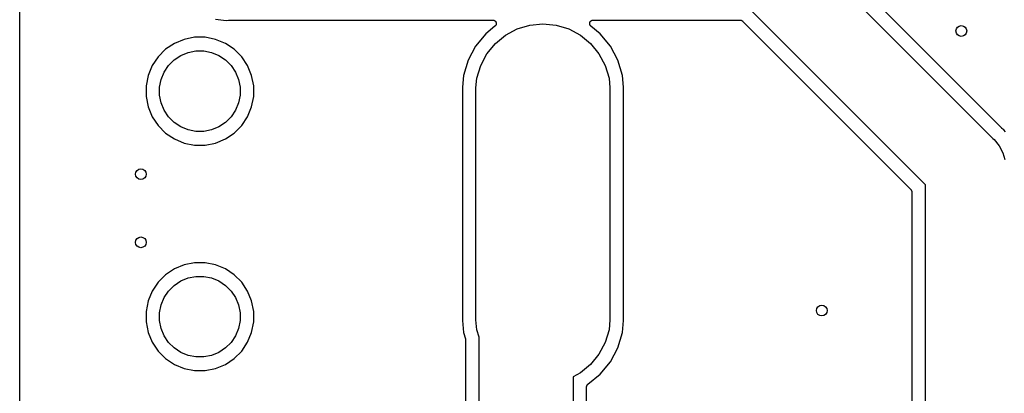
# Model space of a CAD drawing. Extents: x 0.02 to 3.88, y 0.02 to 3.88.
# Tile 12 of 45: x 0.02 to 1.47, y 2.48 to 3.03. Entities that reach past the tile are written whole.
import ezdxf

# ---------------------------------------------------------------- set-up
doc = ezdxf.new("R2010")
doc.units = 0
doc.header["$MEASUREMENT"] = 0
doc.layers.add('BLACK', color=7, linetype='CONTINUOUS')

msp = doc.modelspace()

# ---------------------------------------------------------------- linework, layer by layer
at = {"layer": 'BLACK', "linetype": 'CONTINUOUS'}
for p, q in [((0.021968, 0.238808), (0.021968, 3.65883)), ((1.4643, 2.8675), (1.17382, 3.15798)), ((1.15881, 3.14471), (1.45103, 2.85249)), ((1.35227, 2.78422), (1.09054, 3.04594)), ((0.309502, 3.02709), (0.321361, 3.02592)), ((0.321361, 3.02592), (0.321361, 3.02592)), ((0.321361, 3.02592), (0.325, 3.02556)), ((0.325, 3.02556), (0.328639, 3.02592)), ((0.328639, 3.02592), (0.328708, 3.02593)), ((0.328708, 3.02593), (0.328919, 3.02592)), ((0.328919, 3.02592), (0.329129, 3.02594)), ((0.329129, 3.02594), (0.716899, 3.02594)), ((0.716899, 3.02594), (0.716969, 3.02594)), ((0.716969, 3.02594), (0.717204, 3.02592)), ((0.717204, 3.02592), (0.717441, 3.02592)), ((0.717441, 3.02592), (0.717688, 3.02586)), ((0.717688, 3.02586), (0.717938, 3.02584)), ((0.717938, 3.02584), (0.718164, 3.02576)), ((0.718164, 3.02576), (0.718396, 3.02572)), ((0.718396, 3.02572), (0.718628, 3.02562)), ((0.718628, 3.02562), (0.718869, 3.02554)), ((0.718869, 3.02554), (0.719076, 3.02543)), ((0.719076, 3.02543), (0.719294, 3.02533)), ((0.719294, 3.02533), (0.719503, 3.02519)), ((0.719503, 3.02519), (0.719724, 3.02507)), ((0.719724, 3.02507), (0.719905, 3.02492)), ((0.719905, 3.02492), (0.720101, 3.02478)), ((0.720101, 3.02478), (0.720278, 3.02461)), ((0.720278, 3.02461), (0.720471, 3.02444)), ((0.720471, 3.02444), (0.72062, 3.02426)), ((0.72062, 3.02426), (0.720786, 3.02409)), ((0.720786, 3.02409), (0.720925, 3.02388)), ((0.720925, 3.02388), (0.721083, 3.02368)), ((0.721083, 3.02368), (0.721192, 3.02347)), ((0.721192, 3.02347), (0.721323, 3.02327)), ((0.721323, 3.02327), (0.721418, 3.02304)), ((0.721418, 3.02304), (0.721535, 3.02282)), ((0.721535, 3.02282), (0.721602, 3.02259)), ((0.721602, 3.02259), (0.721691, 3.02237)), ((0.8594, 3.02244), (0.859493, 3.02266)), ((0.859493, 3.02266), (0.859563, 3.02288)), ((0.859563, 3.02288), (0.859683, 3.0231)), ((0.859683, 3.0231), (0.859781, 3.02334)), ((0.859781, 3.02334), (0.859914, 3.02353)), ((0.859914, 3.02353), (0.860027, 3.02374)), ((0.860027, 3.02374), (0.860188, 3.02394)), ((0.860188, 3.02394), (0.860329, 3.02414)), ((0.860329, 3.02414), (0.860498, 3.02431)), ((0.860498, 3.02431), (0.860649, 3.02449)), ((0.860649, 3.02449), (0.860844, 3.02465)), ((0.860844, 3.02465), (0.861024, 3.02483)), ((0.861024, 3.02483), (0.861221, 3.02496)), ((0.861221, 3.02496), (0.861405, 3.02511)), ((0.861405, 3.02511), (0.861627, 3.02523)), ((0.861627, 3.02523), (0.861838, 3.02537)), ((0.861838, 3.02537), (0.862058, 3.02546)), ((0.862058, 3.02546), (0.862267, 3.02557)), ((0.862267, 3.02557), (0.862508, 3.02564)), ((0.862508, 3.02564), (0.862741, 3.02574)), ((0.862741, 3.02574), (0.862974, 3.02578)), ((0.862974, 3.02578), (0.863201, 3.02585)), ((0.863201, 3.02585), (0.863452, 3.02587)), ((0.863452, 3.02587), (0.863699, 3.02592)), ((0.863699, 3.02592), (0.863936, 3.02592)), ((0.863936, 3.02592), (0.864172, 3.02594)), ((0.864172, 3.02594), (1.08018, 3.02594)), ((1.08018, 3.02594), (1.0802, 3.02594)), ((1.0802, 3.02594), (1.0802, 3.02594)), ((1.0802, 3.02594), (1.0802, 3.02594)), ((1.0802, 3.02594), (1.08025, 3.02594)), ((1.08025, 3.02594), (1.08071, 3.02589)), ((1.08071, 3.02589), (1.08117, 3.02585)), ((1.08117, 3.02585), (1.0812, 3.02584)), ((1.0812, 3.02584), (1.08122, 3.02584)), ((1.08122, 3.02584), (1.08166, 3.0257)), ((1.08166, 3.0257), (1.0821, 3.02556)), ((1.0821, 3.02556), (1.08213, 3.02555)), ((1.08213, 3.02555), (1.08215, 3.02554)), ((1.08215, 3.02554), (1.08256, 3.02532)), ((1.08256, 3.02532), (1.08296, 3.0251)), ((1.08296, 3.0251), (1.08299, 3.02508)), ((1.08299, 3.02508), (1.08301, 3.02507)), ((1.08301, 3.02507), (1.08336, 3.02477)), ((1.08336, 3.02477), (1.08372, 3.02448)), ((1.08372, 3.02448), (1.3308, 2.7774)), ((0.720071, 3.01708), (0.706391, 3.00585)), ((0.720238, 3.01725), (0.720071, 3.01708)), ((0.720422, 3.0174), (0.720238, 3.01725)), ((0.720583, 3.01759), (0.720422, 3.0174)), ((0.720761, 3.01777), (0.720583, 3.01759)), ((0.720893, 3.01797), (0.720761, 3.01777)), ((0.721044, 3.01815), (0.720893, 3.01797)), ((0.721164, 3.01837), (0.721044, 3.01815)), ((0.721304, 3.01858), (0.721164, 3.01837)), ((0.721396, 3.0188), (0.721304, 3.01858)), ((0.721508, 3.01901), (0.721396, 3.0188)), ((0.721583, 3.01925), (0.721508, 3.01901)), ((0.72168, 3.01948), (0.721583, 3.01925)), ((0.721727, 3.01971), (0.72168, 3.01948)), ((0.721691, 3.02237), (0.721739, 3.02212)), ((0.721797, 3.01994), (0.721727, 3.01971)), ((0.721739, 3.02212), (0.72181, 3.02188)), ((0.721823, 3.02019), (0.721797, 3.01994)), ((0.72181, 3.02188), (0.721832, 3.02165)), ((0.721873, 3.02044), (0.721823, 3.02019)), ((0.721832, 3.02165), (0.721877, 3.02141)), ((0.721874, 3.02067), (0.721873, 3.02044)), ((0.721899, 3.02091), (0.721874, 3.02067)), ((0.721877, 3.02141), (0.721876, 3.02116)), ((0.721876, 3.02116), (0.721899, 3.02091)), ((0.735589, 3.00394), (0.752687, 3.01308)), ((0.752687, 3.01308), (0.771241, 3.01871)), ((0.771241, 3.01871), (0.790535, 3.02061)), ((0.790535, 3.02061), (0.80983, 3.01871)), ((0.80983, 3.01871), (0.828383, 3.01308)), ((0.828383, 3.01308), (0.845482, 3.00394)), ((0.859172, 3.02098), (0.859198, 3.02123)), ((0.859194, 3.02074), (0.859172, 3.02098)), ((0.859191, 3.02051), (0.859194, 3.02074)), ((0.859238, 3.02026), (0.859191, 3.02051)), ((0.859198, 3.02123), (0.859201, 3.02148)), ((0.859201, 3.02148), (0.859249, 3.02171)), ((0.859261, 3.02001), (0.859238, 3.02026)), ((0.859249, 3.02171), (0.859274, 3.02195)), ((0.859327, 3.01978), (0.859261, 3.02001)), ((0.859274, 3.02195), (0.859349, 3.02219)), ((0.859371, 3.01955), (0.859327, 3.01978)), ((0.859349, 3.02219), (0.8594, 3.02244)), ((0.859465, 3.01931), (0.859371, 3.01955)), ((0.859536, 3.01907), (0.859465, 3.01931)), ((0.859646, 3.01886), (0.859536, 3.01907)), ((0.859734, 3.01864), (0.859646, 3.01886)), ((0.859871, 3.01843), (0.859734, 3.01864)), ((0.859988, 3.01821), (0.859871, 3.01843)), ((0.860137, 3.01802), (0.859988, 3.01821)), ((0.860266, 3.01782), (0.860137, 3.01802)), ((0.860442, 3.01764), (0.860266, 3.01782)), ((0.8606, 3.01745), (0.860442, 3.01764)), ((0.860781, 3.01729), (0.8606, 3.01745)), ((0.860946, 3.01712), (0.860781, 3.01729)), ((0.861, 3.01708), (0.860946, 3.01712)), ((0.87468, 3.00585), (0.861, 3.01708)), ((0.263539, 2.99773), (0.249152, 2.99177)), ((0.278812, 3.00076), (0.263539, 2.99773)), ((0.294385, 3.00076), (0.278812, 3.00076)), ((0.309658, 2.99773), (0.294385, 3.00076)), ((0.324045, 2.99177), (0.309658, 2.99773)), ((0.706391, 3.00585), (0.691592, 2.98782)), ((0.720602, 2.99164), (0.735589, 3.00394)), ((0.845482, 3.00394), (0.860469, 2.99164)), ((0.889479, 2.98782), (0.87468, 3.00585)), ((0.236204, 2.98311), (0.225192, 2.9721)), ((0.249152, 2.99177), (0.236204, 2.98311)), ((0.269373, 2.97849), (0.280782, 2.98076)), ((0.280782, 2.98076), (0.292415, 2.98076)), ((0.292415, 2.98076), (0.303824, 2.97849)), ((0.336993, 2.98311), (0.324045, 2.99177)), ((0.348005, 2.9721), (0.336993, 2.98311)), ((0.691592, 2.98782), (0.680595, 2.96725)), ((0.708302, 2.97666), (0.720602, 2.99164)), ((0.860469, 2.99164), (0.872769, 2.97666)), ((0.900475, 2.96725), (0.889479, 2.98782)), ((0.225192, 2.9721), (0.216541, 2.95916)), ((0.240727, 2.95935), (0.248953, 2.96758)), ((0.248953, 2.96758), (0.258625, 2.97404)), ((0.258625, 2.97404), (0.269373, 2.97849)), ((0.303824, 2.97849), (0.314572, 2.97404)), ((0.314572, 2.97404), (0.324244, 2.96758)), ((0.324244, 2.96758), (0.33247, 2.95935)), ((0.356656, 2.95916), (0.348005, 2.9721)), ((0.680595, 2.96725), (0.673824, 2.94492)), ((0.699162, 2.95956), (0.708302, 2.97666)), ((0.872769, 2.97666), (0.881908, 2.95956)), ((0.907247, 2.94492), (0.900475, 2.96725)), ((0.216541, 2.95916), (0.210581, 2.94477)), ((0.234264, 2.94968), (0.240727, 2.95935)), ((0.33247, 2.95935), (0.338932, 2.94968)), ((0.362615, 2.94477), (0.356656, 2.95916)), ((0.693534, 2.941), (0.699162, 2.95956)), ((0.881908, 2.95956), (0.887536, 2.941)), ((0.210581, 2.94477), (0.207543, 2.92949)), ((0.227543, 2.92753), (0.229813, 2.93893)), ((0.229813, 2.93893), (0.234264, 2.94968)), ((0.338932, 2.94968), (0.343384, 2.93893)), ((0.343384, 2.93893), (0.345654, 2.92753)), ((0.365654, 2.92949), (0.362615, 2.94477)), ((0.673824, 2.94492), (0.67211, 2.92753)), ((0.69211, 2.92654), (0.693534, 2.941)), ((0.887536, 2.941), (0.888961, 2.92654)), ((0.908961, 2.92753), (0.907247, 2.94492)), ((0.207543, 2.92949), (0.207543, 2.91392)), ((0.227543, 2.91589), (0.227543, 2.92753)), ((0.345654, 2.92753), (0.345654, 2.91589)), ((0.365654, 2.91392), (0.365654, 2.92949)), ((0.67211, 2.92753), (0.67211, 2.58518)), ((0.69211, 2.58616), (0.69211, 2.92654)), ((0.888961, 2.92654), (0.888961, 2.58616)), ((0.908961, 2.58518), (0.908961, 2.92753)), ((0.207543, 2.91392), (0.210581, 2.89865)), ((0.229813, 2.90448), (0.227543, 2.91589)), ((0.345654, 2.91589), (0.343384, 2.90448)), ((0.362615, 2.89865), (0.365654, 2.91392)), ((0.210581, 2.89865), (0.216541, 2.88426)), ((0.234264, 2.89374), (0.229813, 2.90448)), ((0.240727, 2.88406), (0.234264, 2.89374)), ((0.338932, 2.89374), (0.33247, 2.88406)), ((0.343384, 2.90448), (0.338932, 2.89374)), ((0.356656, 2.88426), (0.362615, 2.89865)), ((0.216541, 2.88426), (0.225192, 2.87131)), ((0.248953, 2.87584), (0.240727, 2.88406)), ((0.33247, 2.88406), (0.324244, 2.87584)), ((0.348005, 2.87131), (0.356656, 2.88426)), ((0.225192, 2.87131), (0.236204, 2.8603)), ((0.258625, 2.86937), (0.248953, 2.87584)), ((0.269373, 2.86492), (0.258625, 2.86937)), ((0.280782, 2.86265), (0.269373, 2.86492)), ((0.303824, 2.86492), (0.292415, 2.86265)), ((0.314572, 2.86937), (0.303824, 2.86492)), ((0.324244, 2.87584), (0.314572, 2.86937)), ((0.336993, 2.8603), (0.348005, 2.87131)), ((1.46447, 2.86736), (1.4643, 2.8675)), ((1.46461, 2.86721), (1.46447, 2.86736)), ((1.46467, 2.86717), (1.46461, 2.86721)), ((1.46749, 2.86485), (1.46467, 2.86717)), ((1.46981, 2.86202), (1.46749, 2.86485)), ((0.236204, 2.8603), (0.249152, 2.85165)), ((0.249152, 2.85165), (0.263539, 2.84569)), ((0.292415, 2.86265), (0.280782, 2.86265)), ((0.309658, 2.84569), (0.324045, 2.85165)), ((0.324045, 2.85165), (0.336993, 2.8603)), ((1.45103, 2.85249), (1.45328, 2.85064)), ((1.45328, 2.85064), (1.46066, 2.84165)), ((0.263539, 2.84569), (0.278812, 2.84265)), ((0.278812, 2.84265), (0.294385, 2.84265)), ((0.294385, 2.84265), (0.309658, 2.84569)), ((1.46066, 2.84165), (1.46615, 2.83139)), ((1.46615, 2.83139), (1.4691, 2.82164)), ((1.3308, 2.7774), (1.33081, 2.77738)), ((1.33081, 2.77738), (1.33082, 2.77738)), ((1.33082, 2.77738), (1.33082, 2.77738)), ((1.33082, 2.77738), (1.33085, 2.77735)), ((1.33085, 2.77735), (1.33114, 2.77698)), ((1.33114, 2.77698), (1.33143, 2.77663)), ((1.33143, 2.77663), (1.33144, 2.7766)), ((1.35227, 2.53922), (1.35227, 2.78422)), ((1.33144, 2.7766), (1.33146, 2.77658)), ((1.33146, 2.77658), (1.33167, 2.77617)), ((1.33167, 2.77617), (1.33189, 2.77577)), ((1.33189, 2.77577), (1.3319, 2.77574)), ((1.3319, 2.77574), (1.33191, 2.77572)), ((1.33191, 2.77572), (1.33204, 2.77527)), ((1.33204, 2.77527), (1.33217, 2.77483)), ((1.33217, 2.77483), (1.33218, 2.77481)), ((1.33218, 2.77481), (1.33218, 2.77478)), ((1.33218, 2.77478), (1.33222, 2.77432)), ((1.33222, 2.77432), (1.33227, 2.77386)), ((1.33227, 2.77386), (1.33227, 2.54045)), ((0.249152, 2.66106), (0.236204, 2.65241)), ((0.263539, 2.66702), (0.249152, 2.66106)), ((0.278812, 2.67006), (0.263539, 2.66702)), ((0.294385, 2.67006), (0.278812, 2.67006)), ((0.309658, 2.66702), (0.294385, 2.67006)), ((0.324045, 2.66106), (0.309658, 2.66702)), ((0.336993, 2.65241), (0.324045, 2.66106)), ((0.236204, 2.65241), (0.225192, 2.64139)), ((0.258625, 2.64333), (0.269373, 2.64779)), ((0.269373, 2.64779), (0.280782, 2.65006)), ((0.280782, 2.65006), (0.292415, 2.65006)), ((0.292415, 2.65006), (0.303824, 2.64779)), ((0.303824, 2.64779), (0.314572, 2.64333)), ((0.348005, 2.64139), (0.336993, 2.65241)), ((0.225192, 2.64139), (0.216541, 2.62845)), ((0.240727, 2.62865), (0.248953, 2.63687)), ((0.248953, 2.63687), (0.258625, 2.64333)), ((0.314572, 2.64333), (0.324244, 2.63687)), ((0.324244, 2.63687), (0.33247, 2.62865)), ((0.356656, 2.62845), (0.348005, 2.64139)), ((0.216541, 2.62845), (0.210581, 2.61406)), ((0.229813, 2.60823), (0.234264, 2.61897)), ((0.234264, 2.61897), (0.240727, 2.62865)), ((0.33247, 2.62865), (0.338932, 2.61897)), ((0.338932, 2.61897), (0.343384, 2.60823)), ((0.362615, 2.61406), (0.356656, 2.62845)), ((0.210581, 2.61406), (0.207543, 2.59879)), ((0.227543, 2.59682), (0.229813, 2.60823)), ((0.343384, 2.60823), (0.345654, 2.59682)), ((0.365654, 2.59879), (0.362615, 2.61406)), ((0.207543, 2.59879), (0.207543, 2.58321)), ((0.227543, 2.58518), (0.227543, 2.59682)), ((0.345654, 2.59682), (0.345654, 2.58518)), ((0.365654, 2.58321), (0.365654, 2.59879)), ((0.207543, 2.58321), (0.210581, 2.56794)), ((0.229813, 2.57377), (0.227543, 2.58518)), ((0.345654, 2.58518), (0.343384, 2.57377)), ((0.362615, 2.56794), (0.365654, 2.58321)), ((0.67211, 2.58518), (0.673824, 2.56778)), ((0.693534, 2.57171), (0.69211, 2.58616)), ((0.888961, 2.58616), (0.887536, 2.57171)), ((0.907247, 2.56778), (0.908961, 2.58518)), ((0.210581, 2.56794), (0.216541, 2.55355)), ((0.234264, 2.56303), (0.229813, 2.57377)), ((0.240727, 2.55335), (0.234264, 2.56303)), ((0.338932, 2.56303), (0.33247, 2.55335)), ((0.343384, 2.57377), (0.338932, 2.56303)), ((0.356656, 2.55355), (0.362615, 2.56794)), ((0.673824, 2.56778), (0.676635, 2.55852)), ((0.69685, 2.56077), (0.693534, 2.57171)), ((0.69685, 2.22299), (0.69685, 2.56077)), ((0.887536, 2.57171), (0.881908, 2.55315)), ((0.900475, 2.54546), (0.907247, 2.56778)), ((0.216541, 2.55355), (0.225192, 2.54061)), ((0.248953, 2.54513), (0.240727, 2.55335)), ((0.33247, 2.55335), (0.324244, 2.54513)), ((0.348005, 2.54061), (0.356656, 2.55355)), ((0.676635, 2.55852), (0.676655, 2.55845)), ((0.676655, 2.55845), (0.676694, 2.55824)), ((0.676694, 2.55824), (0.676755, 2.55804)), ((0.676755, 2.55804), (0.676782, 2.55776)), ((0.676782, 2.55776), (0.676832, 2.55749)), ((0.676832, 2.55749), (0.67683, 2.55728)), ((0.67683, 2.55728), (0.67685, 2.55707)), ((0.67685, 2.55707), (0.67685, 2.22201)), ((0.881908, 2.55315), (0.872769, 2.53605)), ((0.889479, 2.52489), (0.900475, 2.54546)), ((0.225192, 2.54061), (0.236204, 2.52959)), ((0.258625, 2.53867), (0.248953, 2.54513)), ((0.269373, 2.53421), (0.258625, 2.53867)), ((0.280782, 2.53194), (0.269373, 2.53421)), ((0.292415, 2.53194), (0.280782, 2.53194)), ((0.303824, 2.53421), (0.292415, 2.53194)), ((0.314572, 2.53867), (0.303824, 2.53421)), ((0.324244, 2.54513), (0.314572, 2.53867)), ((0.336993, 2.52959), (0.348005, 2.54061)), ((0.872769, 2.53605), (0.860469, 2.52107)), ((1.33227, 2.54045), (1.33227, 2.54045)), ((1.33227, 2.54045), (1.33227, 2.45829)), ((1.35227, 2.43317), (1.35227, 2.53922)), ((1.35227, 2.53922), (1.35227, 2.53922)), ((0.236204, 2.52959), (0.249152, 2.52094)), ((0.249152, 2.52094), (0.263539, 2.51498)), ((0.309658, 2.51498), (0.324045, 2.52094)), ((0.324045, 2.52094), (0.336993, 2.52959)), ((0.860469, 2.52107), (0.845482, 2.50877)), ((0.87468, 2.50686), (0.889479, 2.52489)), ((0.263539, 2.51498), (0.278812, 2.51194)), ((0.278812, 2.51194), (0.294385, 2.51194)), ((0.294385, 2.51194), (0.309658, 2.51498)), ((0.845482, 2.50877), (0.834646, 2.50297)), ((0.834646, 2.50297), (0.834646, 2.22299)), ((0.856474, 2.49191), (0.87468, 2.50686)), ((0.854646, 2.48812), (0.854671, 2.48834)), ((0.854646, 2.48805), (0.854646, 2.48812)), ((0.854646, 2.22201), (0.854646, 2.48805)), ((0.854671, 2.48856), (0.854725, 2.48882)), ((0.854671, 2.48834), (0.854671, 2.48856)), ((0.854725, 2.48882), (0.854755, 2.48909)), ((0.854755, 2.48909), (0.854821, 2.4893)), ((0.854821, 2.4893), (0.854865, 2.48951)), ((0.854865, 2.48951), (0.854969, 2.48976)), ((0.854969, 2.48976), (0.85505, 2.49002)), ((0.85505, 2.49002), (0.855156, 2.49021)), ((0.855156, 2.49021), (0.85524, 2.49041)), ((0.85524, 2.49041), (0.85539, 2.49064)), ((0.85539, 2.49064), (0.85552, 2.49087)), ((0.85552, 2.49087), (0.855661, 2.49104)), ((0.855661, 2.49104), (0.855783, 2.49122)), ((0.855783, 2.49122), (0.855974, 2.49141)), ((0.855974, 2.49141), (0.856147, 2.49162)), ((0.856147, 2.49162), (0.856318, 2.49176)), ((0.856318, 2.49176), (0.856474, 2.49191))]:
    msp.add_line(p, q, dxfattribs=at)
at = {"layer": 'BLACK'}
for centre in [(1.405, 3.01), (0.2, 2.8), (0.2, 2.7), (1.2, 2.6)]:
    msp.add_circle(centre, 0.007874, dxfattribs=at)

doc.saveas('drawing.dxf')
